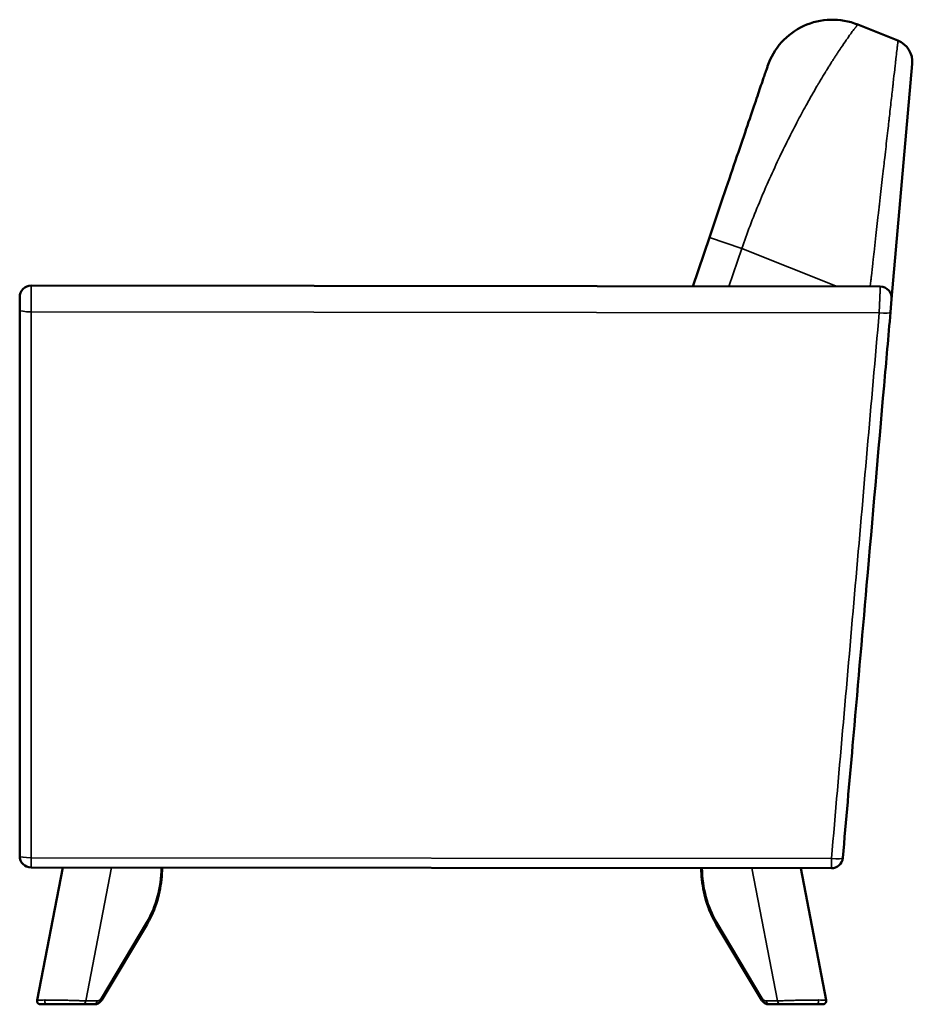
# Model space of a CAD drawing. Header units: millimetres. Extents: x -1141 to 1530, y 467 to 3069.
# Tile 4 of 6: x 241 to 1024, y 467 to 1331. Entities that reach past the tile are written whole.
import ezdxf

# ---------------------------------------------------------------- set-up
doc = ezdxf.new("R2010")
doc.units = ezdxf.units.MM
doc.layers.add('Visible (ANSI)', color=7, linetype='Continuous', lineweight=50)
doc.layers.add('Visible Narrow (ANSI)', color=7, linetype='Continuous', lineweight=35)

msp = doc.modelspace()

# ---------------------------------------------------------------- linework, layer by layer
at = {"layer": 'Visible (ANSI)'}
for p, q in [((976.311, 1326.283), (1011.613, 1312.19)), ((1024.121, 1291.872), (1006.08, 1085.655)), ((831.627, 1096.722), (846.213, 1139.649)), ((996.129, 1096.527), (251.265, 1097.412)), ((241.253, 1087.412), (241.253, 1075.947)), ((1005.077, 1074.192), (1006.08, 1085.655)), ((241.253, 1075.947), (241.253, 597.41)), ((251.242, 587.41), (953.247, 586.636)), ((279.077, 587.379), (256.523, 470.992)), ((948.711, 470.992), (926.294, 586.665)), ((353.046, 537.793), (313.388, 471.424)), ((852.188, 537.793), (891.845, 471.424)), ((259.468, 467.421), (265.405, 467.421)), ((265.405, 467.421), (297.07, 467.421)), ((297.07, 467.421), (306.91, 467.421)), ((908.163, 467.421), (898.323, 467.421)), ((939.828, 467.421), (908.163, 467.421)), ((945.765, 467.421), (939.828, 467.421))]:
    msp.add_line(p, q, dxfattribs=at)
for centre, radius, start, end in [((954.064, 1270.56), 60, 68.236474, 161.232848), ((1004.197, 1293.615), 20, 355, 68.236474), ((251.253, 1087.412), 10, 89.931943, 180), ((996.118, 1086.527), 10, 355, 89.931943), ((251.253, 597.41), 10, 180, 269.936791), ((953.258, 596.636), 10, 269.936791, 355)]:
    msp.add_arc(centre, radius, start, end, dxfattribs=at)
for points, knots in [([(846.213, 1139.649), (850.206, 1151.399), (854.164, 1163.048), (858.088, 1174.598), (858.104, 1174.643), (858.12, 1174.689), (858.135, 1174.733), (861.95, 1185.961), (865.608, 1196.727), (869.108, 1207.03), (869.122, 1207.07), (869.136, 1207.112), (869.15, 1207.151), (872.524, 1217.081), (875.658, 1226.306), (878.553, 1234.825), (878.564, 1234.859), (878.576, 1234.893), (878.587, 1234.925), (881.353, 1243.066), (883.839, 1250.381), (886.043, 1256.87), (886.048, 1256.882), (886.052, 1256.896), (886.056, 1256.908), (888.144, 1263.051), (889.94, 1268.339), (891.451, 1272.784), (892.298, 1275.276), (893.053, 1277.5), (893.718, 1279.456), (893.727, 1279.483), (893.737, 1279.511), (893.745, 1279.535), (893.753, 1279.558), (893.761, 1279.582), (893.769, 1279.606), (893.785, 1279.653), (893.801, 1279.7), (893.817, 1279.747), (893.945, 1280.124), (894.069, 1280.49), (894.19, 1280.845), (894.445, 1281.595), (894.684, 1282.298), (894.906, 1282.953), (895.568, 1284.901), (896.09, 1286.436), (896.47, 1287.557), (896.472, 1287.562), (896.474, 1287.568), (896.476, 1287.573), (896.478, 1287.578), (896.479, 1287.583), (896.481, 1287.588), (896.484, 1287.598), (896.488, 1287.608), (896.491, 1287.617), (897, 1289.115), (897.254, 1289.863), (897.254, 1289.863)], [0, 0, 0, 0, 0.1245117, 0.1245117, 0.1245117, 0.125, 0.125, 0.125, 0.2495117, 0.2495117, 0.2495117, 0.25, 0.25, 0.25, 0.3745117, 0.3745117, 0.3745117, 0.375, 0.375, 0.375, 0.4997559, 0.4997559, 0.4997559, 0.5, 0.5, 0.5, 0.627654, 0.627654, 0.627654, 0.6992188, 0.6992188, 0.6992188, 0.7001953, 0.7001953, 0.7001953, 0.7011719, 0.7011719, 0.7011719, 0.703125, 0.703125, 0.703125, 0.71875, 0.71875, 0.71875, 0.7517173, 0.7517173, 0.7517173, 0.8496094, 0.8496094, 0.8496094, 0.8500977, 0.8500977, 0.8500977, 0.8505859, 0.8505859, 0.8505859, 0.8515625, 0.8515625, 0.8515625, 1, 1, 1, 1]), ([(963.22, 595.764), (966.094, 628.615), (968.968, 661.466), (971.842, 694.317), (975.944, 741.204), (980.046, 788.091), (984.148, 834.978), (989.243, 893.215), (994.338, 951.451), (999.433, 1009.688), (1001.314, 1031.189), (1003.195, 1052.691), (1005.077, 1074.192)], [0, 0, 0, 0, 0.1, 0.1, 0.1, 0.24272551, 0.24272551, 0.24272551, 0.42, 0.42, 0.42, 0.48545102, 0.48545102, 0.48545102, 0.48545102]), ([(366.222, 587.283), (366.187, 583.749), (365.98, 580.217), (365.222, 573.176), (364.666, 569.667), (363.216, 562.78), (362.32, 559.402), (360.205, 552.837), (358.985, 549.649), (356.238, 543.522), (354.712, 540.583), (353.046, 537.793)], [1.58459245, 1.58459245, 1.58459245, 1.58459245, 1.71854167, 1.71854167, 1.85423243, 1.85423243, 1.98992319, 1.98992319, 2.12561395, 2.12561395, 2.26130471, 2.26130471, 2.26130471, 2.26130471]), ([(852.188, 537.793), (850.521, 540.583), (848.995, 543.522), (846.249, 549.649), (845.028, 552.837), (842.913, 559.402), (842.018, 562.78), (840.567, 569.667), (840.011, 573.176), (839.272, 580.045), (839.067, 583.401), (839.018, 586.762)], [4.0218806, 4.0218806, 4.0218806, 4.0218806, 4.15757136, 4.15757136, 4.29326212, 4.29326212, 4.42895288, 4.42895288, 4.56464364, 4.56464364, 4.69200365, 4.69200365, 4.69200365, 4.69200365]), ([(259.468, 467.421), (259.352, 467.421), (259.236, 467.428), (259.007, 467.455), (258.893, 467.474), (258.569, 467.551), (258.361, 467.624), (257.975, 467.811), (257.795, 467.922), (257.464, 468.179), (257.311, 468.325), (257.041, 468.645), (256.922, 468.82), (256.724, 469.19), (256.644, 469.386), (256.528, 469.788), (256.491, 469.997), (256.457, 470.467), (256.473, 470.734), (256.523, 470.992)], [0, 0, 0, 0, 0.03481345, 0.03481345, 0.06916144, 0.06916144, 0.13474576, 0.13474576, 0.19757766, 0.19757766, 0.26040955, 0.26040955, 0.32324145, 0.32324145, 0.38607335, 0.38607335, 0.44890524, 0.44890524, 0.52768559, 0.52768559, 0.52768559, 0.52768559]), ([(313.388, 471.424), (313.118, 470.972), (312.812, 470.542), (312.131, 469.742), (311.755, 469.371), (310.934, 468.709), (310.489, 468.417), (309.54, 467.935), (309.035, 467.745), (307.991, 467.488), (307.45, 467.421), (306.91, 467.421)], [2.26130471, 2.26130471, 2.26130471, 2.26130471, 2.4373623, 2.4373623, 2.61341989, 2.61341989, 2.78947748, 2.78947748, 2.96553506, 2.96553506, 3.14159265, 3.14159265, 3.14159265, 3.14159265]), ([(898.323, 467.421), (897.783, 467.421), (897.243, 467.488), (896.198, 467.745), (895.693, 467.935), (894.744, 468.417), (894.299, 468.709), (893.478, 469.371), (893.102, 469.742), (892.421, 470.542), (892.115, 470.972), (891.845, 471.424)], [3.14159265, 3.14159265, 3.14159265, 3.14159265, 3.31765024, 3.31765024, 3.49370783, 3.49370783, 3.66976542, 3.66976542, 3.84582301, 3.84582301, 4.0218806, 4.0218806, 4.0218806, 4.0218806]), ([(948.71, 470.992), (948.772, 470.674), (948.782, 470.342), (948.695, 469.699), (948.597, 469.379), (948.308, 468.797), (948.114, 468.526), (947.653, 468.067), (947.382, 467.873), (946.798, 467.586), (946.479, 467.489), (946.027, 467.43), (945.896, 467.421), (945.765, 467.421)], [0, 0, 0, 0, 0.0971571, 0.0971571, 0.19468579, 0.19468579, 0.29220065, 0.29220065, 0.38971605, 0.38971605, 0.48723187, 0.48723187, 0.52646459, 0.52646459, 0.52646459, 0.52646459])]:
    msp.add_open_spline(points, degree=3, knots=knots, dxfattribs=at)
for points in [[(256.523, 470.992), (256.523, 470.992), (256.523, 470.992), (256.523, 470.992)], [(948.71, 470.992), (948.71, 470.992), (948.71, 470.992), (948.71, 470.992)]]:
    msp.add_open_spline(points, degree=3, dxfattribs=at)
at = {"layer": 'Visible Narrow (ANSI)'}
for p, q in [((846.213, 1139.649), (874.618, 1129.998)), ((874.618, 1129.998), (863.299, 1096.685)), ((958.344, 1096.572), (874.618, 1129.998)), ((251.252, 1074.482), (995.113, 1073.599)), ((953.256, 595.171), (251.251, 595.945)), ((299.142, 470.421), (321.798, 587.332)), ((906.091, 470.421), (883.555, 586.713)), ((352.542, 539.332), (312.884, 472.963)), ((852.691, 539.332), (892.349, 472.963)), ((308.982, 470.421), (299.142, 470.421)), ((896.252, 470.421), (906.091, 470.421))]:
    msp.add_line(p, q, dxfattribs=at)
for centre, major_axis, ratio, start_param, end_param in [((251.253, 1075.947), (-10, 0), 0.1464684, 0, 1.5706358), ((995.115, 1075.063), (9.962, -0.872), 0.1459437, 4.7249956, 6.2831853), ((251.253, 597.41), (-10, 0), 0.146468, 0, 1.5706218), ((251.253, 597.41), (-0.011, -10), 0.0000131, 4.8593859, 6.2831853), ((953.258, 596.636), (9.962, -0.872), 0.1459136, 4.7249789, 6.2831853), ((309.61, 588.376), (0, -77), 0.7232346, 0.8802879, 1.5566247), ((953.258, 596.636), (-0.011, -10), 0.0000131, 4.8593618, 6.2831857), ((895.623, 588.376), (0, -77), 0.7232346, 4.7333622, 5.4028974), ((350.47, 539.332), (2.575, -1.539), 0.4398648, 0, 0.9362258), ((854.763, 539.332), (-2.575, -1.539), 0.4398648, 5.3469595, 6.2831853), ((265.405, 470.421), (0, -3), 0.7232346, 4.4505896, 6.2831853), ((297.07, 470.421), (0, -3), 0.6906024, 0, 1.5707963), ((306.91, 470.421), (0, -3), 0.6906024, 0, 1.5707963), ((308.982, 477.421), (0, -7), 0.7232346, 0, 0.8802879), ((310.813, 472.963), (2.575, -1.539), 0.4398648, 0, 0.9362258), ((894.42, 472.963), (-2.575, -1.539), 0.4398648, 5.3469595, 6.2831853), ((896.252, 477.421), (0, -7), 0.7232346, 5.4028974, 6.2831853), ((898.323, 470.421), (0, -3), 0.6906024, 4.712389, 6.2831853), ((908.163, 470.421), (0, -3), 0.6906024, 4.712389, 6.2831853), ((939.828, 470.421), (0, -3), 0.7232346, 0, 1.8325957)]:
    msp.add_ellipse(centre, major_axis=major_axis, ratio=ratio, start_param=start_param, end_param=end_param, dxfattribs=at)
for points, knots in [([(976.311, 1326.283), (976.311, 1326.283), (976.104, 1326.035), (975.67, 1325.489), (975.454, 1325.216), (975.18, 1324.868), (974.848, 1324.44), (974.681, 1324.226), (974.5, 1323.992), (974.304, 1323.737), (974.206, 1323.61), (974.104, 1323.477), (973.999, 1323.339), (973.946, 1323.27), (973.892, 1323.2), (973.837, 1323.128), (973.81, 1323.092), (973.782, 1323.056), (973.755, 1323.019), (973.741, 1323.001), (973.727, 1322.983), (973.713, 1322.964), (973.7, 1322.948), (973.688, 1322.932), (973.676, 1322.916), (973.674, 1322.913), (973.672, 1322.911), (973.67, 1322.909), (972.885, 1321.878), (971.895, 1320.562), (970.671, 1318.888), (970.059, 1318.051), (969.388, 1317.124), (968.655, 1316.099), (968.288, 1315.586), (967.906, 1315.048), (967.508, 1314.485), (967.309, 1314.203), (967.106, 1313.915), (966.899, 1313.62), (966.795, 1313.473), (966.69, 1313.324), (966.585, 1313.173), (966.532, 1313.098), (966.479, 1313.022), (966.425, 1312.946), (966.399, 1312.908), (966.372, 1312.869), (966.345, 1312.831), (966.32, 1312.795), (966.295, 1312.759), (966.27, 1312.723), (966.268, 1312.721), (966.266, 1312.718), (966.265, 1312.716), (964.949, 1310.833), (963.38, 1308.56), (961.505, 1305.768), (960.567, 1304.372), (959.553, 1302.846), (958.456, 1301.172), (957.907, 1300.336), (957.338, 1299.462), (956.746, 1298.549), (956.451, 1298.093), (956.15, 1297.627), (955.843, 1297.151), (955.69, 1296.913), (955.535, 1296.672), (955.379, 1296.429), (955.301, 1296.307), (955.222, 1296.185), (955.144, 1296.062), (955.104, 1296.001), (955.065, 1295.939), (955.025, 1295.878), (954.987, 1295.818), (954.949, 1295.758), (954.91, 1295.698), (954.909, 1295.696), (954.907, 1295.693), (954.906, 1295.692), (954.195, 1294.58), (953.282, 1293.148), (952.145, 1291.338), (951.577, 1290.434), (950.952, 1289.435), (950.268, 1288.332), (949.926, 1287.781), (949.569, 1287.203), (949.197, 1286.599), (949.01, 1286.297), (948.82, 1285.988), (948.626, 1285.672), (948.529, 1285.514), (948.431, 1285.354), (948.333, 1285.193), (948.283, 1285.112), (948.233, 1285.031), (948.183, 1284.95), (948.133, 1284.868), (948.082, 1284.785), (948.033, 1284.704), (946.442, 1282.103), (945.001, 1279.71), (943.743, 1277.598), (943.113, 1276.541), (942.529, 1275.555), (941.993, 1274.645), (941.725, 1274.191), (941.469, 1273.755), (941.225, 1273.339), (941.103, 1273.131), (940.984, 1272.928), (940.868, 1272.731), (940.81, 1272.632), (940.753, 1272.534), (940.697, 1272.438), (940.669, 1272.389), (940.641, 1272.342), (940.613, 1272.294), (940.599, 1272.27), (940.585, 1272.247), (940.571, 1272.223), (940.563, 1272.21), (940.556, 1272.196), (940.548, 1272.183), (940.543, 1272.174), (940.537, 1272.165), (940.532, 1272.157), (940.532, 1272.155), (940.531, 1272.155), (940.53, 1272.152), (937.521, 1267.003), (934.614, 1261.884), (931.871, 1256.94), (929.13, 1252.001), (926.554, 1247.235), (924.178, 1242.752), (924.176, 1242.748), (924.174, 1242.744), (924.171, 1242.739), (921.121, 1236.98), (918.14, 1231.192), (915.261, 1225.449), (912.385, 1219.711), (909.611, 1214.018), (906.959, 1208.427), (906.956, 1208.421), (906.954, 1208.417), (906.951, 1208.41), (903.829, 1201.827), (900.784, 1195.193), (897.843, 1188.559), (895.15, 1182.486), (892.544, 1176.414), (890.039, 1170.375), (884.335, 1156.627), (879.163, 1143.066), (874.618, 1129.998)], [0, 0, 0, 0, 0.0625, 0.0625, 0.0625, 0.09375, 0.09375, 0.09375, 0.109375, 0.109375, 0.109375, 0.1171875, 0.1171875, 0.1171875, 0.1210937, 0.1210937, 0.1210937, 0.1230469, 0.1230469, 0.1230469, 0.1240234, 0.1240234, 0.1240234, 0.1248779, 0.1248779, 0.1248779, 0.125, 0.125, 0.125, 0.1875, 0.1875, 0.1875, 0.21875, 0.21875, 0.21875, 0.234375, 0.234375, 0.234375, 0.2421875, 0.2421875, 0.2421875, 0.2460937, 0.2460937, 0.2460937, 0.2480469, 0.2480469, 0.2480469, 0.2490234, 0.2490234, 0.2490234, 0.249939, 0.249939, 0.249939, 0.25, 0.25, 0.25, 0.3125, 0.3125, 0.3125, 0.34375, 0.34375, 0.34375, 0.359375, 0.359375, 0.359375, 0.3671875, 0.3671875, 0.3671875, 0.3710937, 0.3710937, 0.3710937, 0.3730469, 0.3730469, 0.3730469, 0.3740234, 0.3740234, 0.3740234, 0.3749695, 0.3749695, 0.3749695, 0.375, 0.375, 0.375, 0.40625, 0.40625, 0.40625, 0.421875, 0.421875, 0.421875, 0.4296875, 0.4296875, 0.4296875, 0.4335937, 0.4335937, 0.4335937, 0.4355469, 0.4355469, 0.4355469, 0.4365234, 0.4365234, 0.4365234, 0.4375, 0.4375, 0.4375, 0.46875, 0.46875, 0.46875, 0.484375, 0.484375, 0.484375, 0.4921875, 0.4921875, 0.4921875, 0.4960937, 0.4960937, 0.4960937, 0.4980469, 0.4980469, 0.4980469, 0.4990234, 0.4990234, 0.4990234, 0.4995117, 0.4995117, 0.4995117, 0.4997876, 0.4997876, 0.4997876, 0.4999716, 0.4999716, 0.4999716, 0.5, 0.5, 0.5, 0.5625, 0.5625, 0.5625, 0.624939, 0.624939, 0.624939, 0.625, 0.625, 0.625, 0.6875, 0.6875, 0.6875, 0.749939, 0.749939, 0.749939, 0.75, 0.75, 0.75, 0.8125, 0.8125, 0.8125, 0.8697193, 0.8697193, 0.8697193, 1, 1, 1, 1]), ([(987.237, 1096.538), (987.271, 1096.837), (987.304, 1097.132), (987.529, 1099.12), (987.704, 1100.675), (987.944, 1102.794), (988.019, 1103.465), (988.127, 1104.418), (988.179, 1104.881), (988.238, 1105.398), (988.266, 1105.651), (988.282, 1105.791), (988.29, 1105.86), (988.294, 1105.895), (988.294, 1105.896), (988.735, 1109.794), (989.152, 1113.481), (989.742, 1118.7), (989.932, 1120.388), (990.21, 1122.842), (990.346, 1124.05), (990.502, 1125.424), (990.578, 1126.103), (990.621, 1126.483), (990.642, 1126.669), (990.653, 1126.765), (990.654, 1126.769), (991.56, 1134.793), (992.413, 1142.321), (993.605, 1152.868), (993.988, 1156.259), (994.542, 1161.162), (994.723, 1162.765), (994.989, 1165.124), (995.121, 1166.292), (995.273, 1167.635), (995.348, 1168.301), (995.39, 1168.675), (995.411, 1168.858), (995.422, 1168.953), (995.422, 1168.957), (996.278, 1176.524), (997.088, 1183.689), (998.236, 1193.838), (998.607, 1197.122), (999.146, 1201.898), (999.323, 1203.466), (999.585, 1205.779), (999.714, 1206.927), (999.864, 1208.25), (999.938, 1208.907), (999.979, 1209.27), (999.999, 1209.445), (1000.01, 1209.539), (1000.011, 1209.549), (1000.781, 1216.364), (1001.508, 1222.787), (1002.532, 1231.847), (1002.862, 1234.772), (1003.342, 1239.016), (1003.499, 1240.406), (1003.731, 1242.457), (1003.845, 1243.473), (1003.978, 1244.644), (1004.043, 1245.225), (1004.078, 1245.535), (1004.095, 1245.68), (1004.104, 1245.762), (1004.106, 1245.782), (1004.749, 1251.47), (1005.348, 1256.759), (1006.179, 1264.119), (1006.446, 1266.477), (1006.829, 1269.871), (1006.955, 1270.979), (1007.138, 1272.605), (1007.229, 1273.409), (1007.333, 1274.331), (1007.385, 1274.789), (1007.411, 1275.017), (1007.422, 1275.114), (1007.429, 1275.179), (1007.433, 1275.211), (1007.917, 1279.494), (1008.356, 1283.372), (1008.95, 1288.63), (1009.138, 1290.29), (1009.403, 1292.639), (1009.489, 1293.399), (1009.614, 1294.504), (1009.675, 1295.048), (1009.745, 1295.667), (1009.78, 1295.973), (1009.794, 1296.103), (1009.804, 1296.189), (1009.809, 1296.233), (1010.122, 1298.998), (1010.39, 1301.371), (1010.733, 1304.403), (1010.837, 1305.327), (1010.979, 1306.58), (1011.046, 1307.173), (1011.118, 1307.809), (1011.152, 1308.112), (1011.17, 1308.276), (1011.179, 1308.354), (1011.184, 1308.395), (1011.184, 1308.401), (1011.47, 1310.928), (1011.613, 1312.19), (1011.613, 1312.19)], [0.02857064, 0.02857064, 0.02857064, 0.02857064, 0.03125, 0.03125, 0.046875, 0.046875, 0.0546875, 0.0546875, 0.05859375, 0.06054688, 0.06152344, 0.06201172, 0.06246948, 0.06246948, 0.0625, 0.0625, 0.09375, 0.09375, 0.109375, 0.109375, 0.1171875, 0.12109375, 0.12304688, 0.12402344, 0.12493896, 0.12493896, 0.125, 0.125, 0.1875, 0.1875, 0.21875, 0.21875, 0.234375, 0.234375, 0.2421875, 0.24609375, 0.24804688, 0.24902344, 0.24993896, 0.24993896, 0.25, 0.25, 0.3125, 0.3125, 0.34375, 0.34375, 0.359375, 0.359375, 0.3671875, 0.37109375, 0.37304688, 0.37402344, 0.37487793, 0.37487793, 0.375, 0.375, 0.4375, 0.4375, 0.46875, 0.46875, 0.484375, 0.484375, 0.4921875, 0.49609375, 0.49804688, 0.49902344, 0.49975586, 0.49975586, 0.5, 0.5, 0.5625, 0.5625, 0.59375, 0.59375, 0.609375, 0.609375, 0.6171875, 0.62109375, 0.62304688, 0.62402344, 0.62451172, 0.62451172, 0.625, 0.625, 0.6875, 0.6875, 0.71875, 0.71875, 0.734375, 0.734375, 0.7421875, 0.74609375, 0.74804688, 0.74902344, 0.74902344, 0.75, 0.75, 0.8125, 0.8125, 0.84375, 0.84375, 0.859375, 0.8671875, 0.87109375, 0.87304688, 0.87475586, 0.87475586, 0.875, 0.875, 1, 1, 1, 1]), ([(251.252, 1074.482), (251.252, 1075.912), (251.253, 1077.337), (251.254, 1079.465), (251.255, 1080.173), (251.256, 1081.586), (251.256, 1082.294), (251.257, 1084.359), (251.258, 1085.677), (251.259, 1087.568), (251.26, 1088.187), (251.26, 1089.368), (251.261, 1089.933), (251.261, 1091.013), (251.262, 1091.527), (251.262, 1092.261), (251.262, 1092.499), (251.262, 1092.962), (251.263, 1093.187), (251.263, 1094.267), (251.264, 1094.996), (251.264, 1095.741), (251.264, 1095.881), (251.264, 1096.145), (251.264, 1096.269), (251.265, 1096.612), (251.265, 1096.801), (251.265, 1097.257), (251.265, 1097.412), (251.265, 1097.412)], [0, 0, 0, 0, 0.125, 0.125, 0.1875, 0.1875, 0.25, 0.25, 0.375, 0.375, 0.4375, 0.4375, 0.5, 0.5, 0.5625, 0.5625, 0.59375, 0.59375, 0.625, 0.625, 0.75, 0.75, 0.78125, 0.78125, 0.8125, 0.8125, 0.875, 0.875, 1, 1, 1, 1]), ([(995.113, 1073.599), (988.137, 993.861), (981.161, 914.123), (967.208, 754.647), (960.232, 674.909), (953.256, 595.171)], [0, 0, 0, 0, 0.5, 0.5, 1, 1, 1, 1]), ([(263.309, 471.198), (262.179, 471.198), (261.169, 471.193), (260.297, 471.183), (259.426, 471.173), (258.694, 471.158), (258.115, 471.139), (257.626, 471.122), (257.246, 471.102), (256.98, 471.08), (256.932, 471.075), (256.887, 471.071), (256.846, 471.067), (256.636, 471.044), (256.528, 471.019), (256.523, 470.992)], [0, 0, 0, 0, 0.2635482, 0.2635482, 0.2635482, 0.5270965, 0.5270965, 0.5270965, 0.75, 0.75, 0.75, 0.7906447, 0.7906447, 0.7906447, 1, 1, 1, 1]), ([(299.142, 470.421), (297.927, 470.472), (296.6, 470.523), (293.776, 470.623), (292.277, 470.671), (289.167, 470.765), (287.555, 470.81), (284.278, 470.895), (282.614, 470.934), (279.297, 471.006), (277.645, 471.039), (274.415, 471.095), (272.838, 471.119), (269.82, 471.158), (268.379, 471.173), (265.689, 471.193), (264.439, 471.198), (263.309, 471.198)], [0, 0, 0, 0, 0.125, 0.125, 0.25, 0.25, 0.375, 0.375, 0.5, 0.5, 0.625, 0.625, 0.75, 0.75, 0.875, 0.875, 1, 1, 1, 1]), ([(906.091, 470.421), (907.577, 470.483), (908.847, 470.53), (909.717, 470.561), (909.724, 470.561), (909.731, 470.562), (909.737, 470.562), (909.743, 470.562), (909.748, 470.562), (909.753, 470.562), (909.766, 470.563), (909.794, 470.564), (909.816, 470.565), (909.893, 470.567), (909.969, 470.57), (910.045, 470.573), (910.716, 470.596), (911.376, 470.619), (912.018, 470.64), (912.705, 470.662), (913.372, 470.683), (914.011, 470.703), (914.032, 470.704), (914.053, 470.704), (914.074, 470.705), (914.09, 470.706), (914.106, 470.706), (914.122, 470.707), (914.127, 470.707), (914.131, 470.707), (914.138, 470.707), (914.263, 470.711), (914.387, 470.715), (914.511, 470.718), (915.231, 470.74), (915.945, 470.761), (916.648, 470.781), (917.368, 470.801), (918.077, 470.82), (918.77, 470.838), (918.819, 470.84), (918.869, 470.841), (918.918, 470.842), (918.943, 470.843), (918.967, 470.844), (918.992, 470.844), (919.004, 470.844), (919.017, 470.845), (919.029, 470.845), (919.041, 470.845), (919.052, 470.846), (919.066, 470.846), (919.15, 470.848), (919.233, 470.85), (919.317, 470.853), (920.127, 470.873), (920.929, 470.893), (921.718, 470.912), (922.561, 470.932), (923.389, 470.951), (924.199, 470.969), (924.225, 470.969), (924.249, 470.97), (924.277, 470.97), (925.173, 470.99), (926.055, 471.008), (926.919, 471.025), (927.696, 471.04), (928.458, 471.054), (929.203, 471.067), (929.234, 471.067), (929.265, 471.068), (929.295, 471.068), (929.347, 471.069), (929.397, 471.07), (929.45, 471.071), (930.293, 471.086), (931.119, 471.099), (931.922, 471.111), (932.599, 471.121), (933.26, 471.13), (933.904, 471.139), (933.929, 471.139), (933.955, 471.139), (933.98, 471.14), (934.028, 471.14), (934.076, 471.141), (934.123, 471.141), (934.171, 471.142), (934.22, 471.143), (934.265, 471.143), (935.651, 471.16), (936.969, 471.174), (938.199, 471.183), (938.261, 471.183), (938.322, 471.184), (938.384, 471.184), (939.667, 471.193), (940.853, 471.198), (941.924, 471.198)], [0, 0, 0, 0, 0.1230469, 0.1230469, 0.1230469, 0.1240234, 0.1240234, 0.1240234, 0.1247559, 0.1247559, 0.1247559, 0.1265725, 0.1265725, 0.1265725, 0.132792, 0.132792, 0.132792, 0.1875, 0.1875, 0.1875, 0.2460937, 0.2460937, 0.2460937, 0.2480469, 0.2480469, 0.2480469, 0.2495117, 0.2495117, 0.2495117, 0.25, 0.25, 0.25, 0.2591835, 0.2591835, 0.2591835, 0.3125, 0.3125, 0.3125, 0.3671875, 0.3671875, 0.3671875, 0.3710937, 0.3710937, 0.3710937, 0.3730469, 0.3730469, 0.3730469, 0.3740234, 0.3740234, 0.3740234, 0.375, 0.375, 0.375, 0.3808346, 0.3808346, 0.3808346, 0.4375, 0.4375, 0.4375, 0.4980469, 0.4980469, 0.4980469, 0.5, 0.5, 0.5, 0.5625, 0.5625, 0.5625, 0.6187643, 0.6187643, 0.6187643, 0.6210938, 0.6210938, 0.6210938, 0.625, 0.625, 0.625, 0.6875, 0.6875, 0.6875, 0.7401042, 0.7401042, 0.7401042, 0.7421875, 0.7421875, 0.7421875, 0.7460938, 0.7460938, 0.7460938, 0.75, 0.75, 0.75, 0.8690323, 0.8690323, 0.8690323, 0.875, 0.875, 0.875, 1, 1, 1, 1]), ([(941.924, 471.198), (943.047, 471.198), (944.059, 471.193), (944.936, 471.183), (945.61, 471.175), (946.204, 471.164), (946.708, 471.151), (946.747, 471.15), (946.785, 471.149), (946.823, 471.148), (946.861, 471.147), (946.899, 471.145), (946.934, 471.144), (946.997, 471.143), (947.058, 471.141), (947.118, 471.139), (947.332, 471.131), (947.526, 471.124), (947.7, 471.115), (947.811, 471.11), (947.913, 471.104), (948.007, 471.098), (948.054, 471.095), (948.098, 471.092), (948.141, 471.089), (948.162, 471.087), (948.182, 471.085), (948.202, 471.084), (948.212, 471.083), (948.222, 471.082), (948.232, 471.081), (948.237, 471.081), (948.242, 471.081), (948.247, 471.08), (948.251, 471.08), (948.256, 471.079), (948.261, 471.079), (948.306, 471.075), (948.348, 471.071), (948.387, 471.067), (948.593, 471.045), (948.705, 471.02), (948.71, 470.992)], [0, 0, 0, 0, 0.2650085, 0.2650085, 0.2650085, 0.46875, 0.46875, 0.46875, 0.484375, 0.484375, 0.484375, 0.5, 0.5, 0.5, 0.5272448, 0.5272448, 0.5272448, 0.625, 0.625, 0.625, 0.6875, 0.6875, 0.6875, 0.71875, 0.71875, 0.71875, 0.734375, 0.734375, 0.734375, 0.7421875, 0.7421875, 0.7421875, 0.7460938, 0.7460938, 0.7460938, 0.75, 0.75, 0.75, 0.7895814, 0.7895814, 0.7895814, 1, 1, 1, 1])]:
    msp.add_open_spline(points, degree=3, knots=knots, dxfattribs=at)
msp.add_rational_spline([(996.129, 1096.527), (996.129, 1096.527), (996.123, 1096.371), (996.102, 1095.914), (996.094, 1095.724), (996.079, 1095.38), (996.073, 1095.256), (996.061, 1094.991), (996.055, 1094.85), (996.022, 1094.103), (995.99, 1093.372), (995.942, 1092.289), (995.932, 1092.064), (995.911, 1091.6), (995.901, 1091.362), (995.868, 1090.628), (995.845, 1090.113), (995.797, 1089.032), (995.772, 1088.467), (995.72, 1087.284), (995.692, 1086.665), (995.609, 1084.776), (995.55, 1083.459), (995.459, 1081.395), (995.427, 1080.689), (995.365, 1079.279), (995.334, 1078.572), (995.239, 1076.448), (995.176, 1075.026), (995.113, 1073.599)], [0.999999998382, 0.999999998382, 0.999999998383, 0.999999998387, 0.999999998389, 0.999999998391, 0.999999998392, 0.999999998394, 0.999999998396, 0.999999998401, 0.999999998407, 0.999999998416, 0.999999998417, 0.999999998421, 0.999999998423, 0.999999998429, 0.999999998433, 0.999999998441, 0.999999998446, 0.999999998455, 0.99999999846, 0.999999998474, 0.999999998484, 0.9999999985, 0.999999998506, 0.999999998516, 0.999999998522, 0.999999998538, 0.999999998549, 0.99999999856], degree=3, knots=[0, 0, 0, 0, 0.125, 0.125, 0.1875, 0.1875, 0.21875, 0.21875, 0.25, 0.25, 0.375, 0.375, 0.40625, 0.40625, 0.4375, 0.4375, 0.5, 0.5, 0.5625, 0.5625, 0.625, 0.625, 0.75, 0.75, 0.8125, 0.8125, 0.875, 0.875, 1, 1, 1, 1], dxfattribs=at)
msp.add_open_spline([(251.251, 595.945), (251.251, 755.458), (251.252, 914.97), (251.252, 1074.482)], degree=3, dxfattribs=at)

doc.saveas('drawing.dxf')
